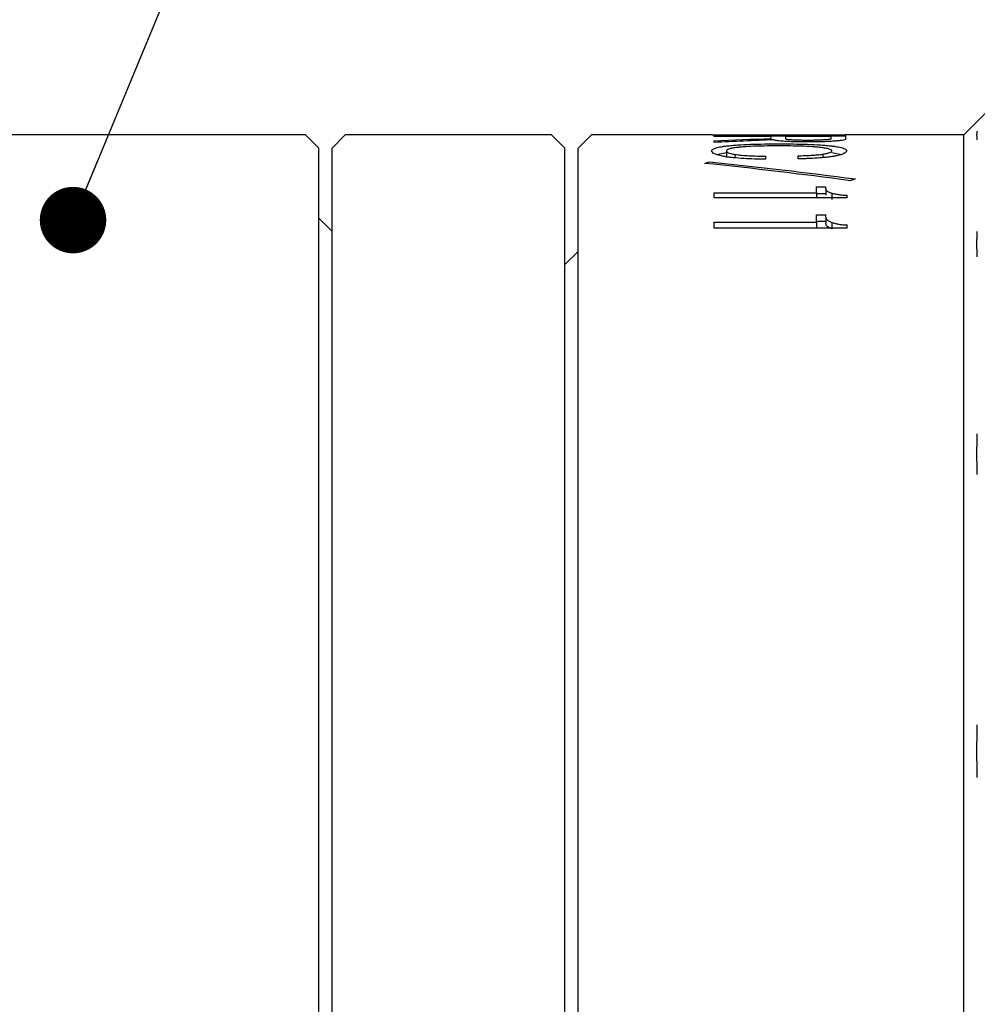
# Model space of a CAD drawing. Header units: millimetres. Extents: x 10 to 287, y 8 to 201.
# Tile 11 of 15: x 97 to 111, y 131 to 146. Entities that reach past the tile are written whole.
import ezdxf

# ---------------------------------------------------------------- set-up
doc = ezdxf.new("R2010")
doc.units = ezdxf.units.MM
doc.styles.add('SLDTEXTSTYLE2', font='TXT', dxfattribs={"width": 0.7, "bigfont": 'bigfont'})
doc.styles.get("Standard").update_dxf_attribs({"font": 'txt', "bigfont": 'bigfont'})
doc.dimstyles.new('SLDDIMSTYLE0', dxfattribs={"dimtxt": 4.244358, "dimasz": 3, "dimexe": 0, "dimexo": 0.0625, "dimgap": 1.061089, "dimtad": 3, "dimdec": 1, "dimrnd": 1e-09, "dimzin": 12, "dimdsep": 46, "dimtxsty": 'SLDTEXTSTYLE2', "dimsah": 1, "dimcen": 0.09, "dimadec": 0, "dimazin": 3, "dimtfac": 1, "dimtdec": 3, "dimtofl": 0, "dimtmove": 0, "dimatfit": 3, "dimfxl": 1, "dimfrac": 2, "dimtolj": 1, "dimtzin": 12, "dimarcsym": 0})
doc.dimstyles.new('SLDDIMSTYLE4', dxfattribs={"dimtxt": 0.18, "dimasz": 1, "dimexe": 0, "dimexo": 0.0625, "dimgap": 0, "dimtad": 0, "dimtih": 1, "dimtoh": 1, "dimdec": 0, "dimrnd": 1e-09, "dimzin": 0, "dimdsep": 46, "dimtxsty": 'Standard', "dimblk1": 'DOT', "dimblk2": 'DOT', "dimsah": 1, "dimcen": 0.09, "dimadec": 0, "dimazin": 0, "dimtfac": 1, "dimtdec": 0, "dimtofl": 0, "dimtmove": 0, "dimatfit": 3, "dimldrblk": 'DOT', "dimfxl": 1, "dimfrac": 2, "dimtolj": 1, "dimtzin": 0, "dimarcsym": 0})

# ---------------------------------------------------------------- blocks, each defined once
blk = doc.blocks.new('_D_4')
at = {"color": 7, "linetype": 'Continuous', "lineweight": 0}
for p, q in [((62.085, 141.017), (62.085, 173.623)), ((158.755, 136.317), (158.755, 173.623)), ((62.085, 172.623), (158.755, 172.623))]:
    blk.add_line(p, q, dxfattribs=at)
at = {"color": 7, "linetype": 'Continuous', "lineweight": 18}
for points in [[(62.085, 172.623), (65.085, 172.123), (65.085, 173.123)], [(158.755, 172.623), (155.755, 173.123), (155.755, 172.123)]]:
    blk.add_solid(points, dxfattribs=at)
at = {"color": 7, "linetype": 'Continuous', "lineweight": 18, "insert": (107.907, 177.398), "char_height": 3.7042, "attachment_point": 1, "style": 'SLDTEXTSTYLE2'}
blk.add_mtext('96.7', dxfattribs=at)
blk = doc.blocks.new('_Dot')
at = {"color": 0, "linetype": 'ByBlock', "lineweight": -2}
blk.add_line((-0.5, 0), (-1, 0), dxfattribs=at)
at = {"color": 0, "linetype": 'ByBlock', "const_width": 0.5}
blk.add_lwpolyline([(-0.25, 0, 1), (0.25, 0, 1)], format="xyb", close=True, dxfattribs=at)

msp = doc.modelspace()

# ---------------------------------------------------------------- linework, layer by layer
at = {"color": 7, "linetype": 'Continuous', "lineweight": 25}
for p, q in [((111.2853, 145.0167), (110.7853, 144.5167)), ((100.8853, 144.5167), (94.7853, 144.5167)), ((101.0853, 144.3167), (100.8853, 144.5167)), ((101.4853, 144.5167), (101.2853, 144.3167)), ((104.5853, 144.5167), (101.4853, 144.5167)), ((104.7853, 144.3167), (104.5853, 144.5167)), ((105.1853, 144.5167), (104.9853, 144.3167)), ((107.0008, 144.5167), (105.1853, 144.5167)), ((107.0008, 144.5135), (107.0008, 144.5167)), ((107.0008, 144.5163), (107.2749, 144.5163)), ((107.2749, 144.5135), (107.0008, 144.5135)), ((107.0317, 144.5053), (109.0124, 144.5053)), ((107.0317, 144.4953), (107.0317, 144.5053)), ((107.8897, 144.4953), (107.0317, 144.4953)), ((107.0317, 144.4045), (107.0317, 144.4307)), ((107.2749, 144.5167), (108.7266, 144.5167)), ((107.2749, 144.5167), (107.2749, 144.5153)), ((107.2749, 144.5135), (107.2749, 144.5153)), ((108.7266, 144.5153), (107.2749, 144.5153)), ((107.8897, 144.4623), (107.8897, 144.4953)), ((108.7931, 144.4953), (108.1089, 144.4953)), ((108.1089, 144.4568), (108.1089, 144.4953)), ((108.7266, 144.5167), (108.7266, 144.5153)), ((108.7266, 144.5163), (109.0008, 144.5163)), ((108.7266, 144.5135), (108.7266, 144.5153)), ((109.0008, 144.5135), (108.7266, 144.5135)), ((108.7931, 144.4592), (108.7931, 144.4953)), ((110.7853, 144.5167), (109.0008, 144.5167)), ((109.0008, 144.5135), (109.0008, 144.5167)), ((109.0124, 144.4551), (109.0124, 144.5053)), ((110.7853, 96.5167), (110.7853, 144.5167)), ((101.0853, 96.9483), (101.0853, 144.3167)), ((101.2853, 120.7667), (101.2853, 144.3167)), ((104.7853, 120.7667), (104.7853, 144.3167)), ((104.9853, 96.7167), (104.9853, 144.3167)), ((107.0661, 144.2231), (107.217, 144.2517)), ((107.217, 144.2777), (107.217, 144.1787)), ((107.3444, 144.2245), (107.3444, 144.1725)), ((108.6649, 144.2281), (108.6649, 144.1771)), ((108.8039, 144.2517), (108.9493, 144.2242)), ((107.8077, 144.1521), (107.8077, 144.1988)), ((108.2942, 144.1581), (108.2942, 144.2044)), ((107.0317, 143.6466), (108.5743, 143.6466)), ((107.0317, 143.572), (107.0317, 143.6466)), ((108.5743, 143.735), (108.7112, 143.735)), ((108.5743, 143.6466), (108.5743, 143.735)), ((108.5743, 143.6466), (108.5743, 143.572)), ((108.5743, 143.6382), (108.7112, 143.6382)), ((108.7112, 143.7084), (108.7112, 143.735)), ((108.7112, 143.7084), (108.7112, 143.6117)), ((108.8039, 143.6415), (108.8039, 143.5451)), ((109.0355, 143.572), (107.0317, 143.572)), ((109.0355, 143.572), (109.0355, 143.6102)), ((101.2853, 143.0667), (101.0853, 143.2667)), ((107.0317, 143.2072), (108.5743, 143.2072)), ((107.0317, 143.1164), (107.0317, 143.2072)), ((108.5743, 143.3156), (108.7112, 143.3156)), ((108.5743, 143.2072), (108.5743, 143.3156)), ((108.5743, 143.2206), (108.7112, 143.2206)), ((108.5743, 143.2072), (108.5743, 143.1164)), ((108.7112, 143.2828), (108.7112, 143.3156)), ((108.7112, 143.2828), (108.7112, 143.188)), ((108.8039, 143.2009), (108.8039, 143.1064)), ((109.0355, 143.1164), (107.0317, 143.1164)), ((109.0355, 143.1164), (109.0355, 143.1628)), ((104.9853, 142.7667), (104.7853, 142.5667))]:
    msp.add_line(p, q, dxfattribs=at)
for points in [[(110.9905, 144.4444), (110.9836, 144.4879), (110.9836, 144.5314), (110.9905, 144.5749)], [(107.0317, 144.4307), (107.3177, 144.4424), (107.6037, 144.453), (107.8897, 144.4623)], [(107.9235, 144.4439), (107.6263, 144.4321), (107.329, 144.419), (107.0317, 144.4045)], [(106.8927, 144.09), (106.9158, 144.0973), (106.939, 144.1044), (106.9622, 144.1115)], [(109.0819, 143.8288), (108.3521, 143.9261), (107.6224, 144.0132), (106.8927, 144.09)], [(106.9622, 144.1115), (107.6919, 144.0366), (108.4216, 143.9514), (109.1513, 143.856)], [(109.1513, 143.856), (109.1282, 143.8471), (109.105, 143.838), (109.0819, 143.8288)], [(110.9905, 142.6832), (110.9836, 142.8108), (110.9836, 142.9383), (110.9905, 143.0659)], [(110.9905, 139.4114), (110.9836, 139.6143), (110.9836, 139.8173), (110.9905, 140.0202)], [(110.9905, 134.852), (110.9836, 135.1165), (110.9836, 135.3809), (110.9905, 135.6454)]]:
    msp.add_open_spline(points, degree=3, dxfattribs=at)
for points, knots in [([(107.217, 144.351), (107.2432, 144.3538), (107.2956, 144.3596), (107.4143, 144.3687), (107.5781, 144.3771), (107.7539, 144.3814), (107.8969, 144.383), (107.9687, 144.3831), (108.0046, 144.3832)], [0, 0, 0, 0, 0.1250931, 0.2501409, 0.4998889, 0.7497868, 0.8748786, 1, 1, 1, 1]), ([(108.0278, 144.4247), (108.0135, 144.4261), (107.9851, 144.4289), (107.9562, 144.4339), (107.9349, 144.4389), (107.9273, 144.4422), (107.9235, 144.4439)], [0, 0, 0, 0, 0.2499847, 0.4998721, 0.7498467, 1, 1, 1, 1]), ([(108.0046, 144.3832), (108.041, 144.3831), (108.1138, 144.383), (108.2586, 144.3815), (108.437, 144.3772), (108.6034, 144.3689), (108.724, 144.3596), (108.7772, 144.3539), (108.8039, 144.351)], [0, 0, 0, 0, 0.1251234, 0.2502189, 0.5001314, 0.7498567, 0.8749067, 1, 1, 1, 1]), ([(108.4448, 144.4111), (108.4068, 144.4112), (108.3309, 144.4114), (108.2194, 144.4139), (108.132, 144.4174), (108.0696, 144.4213), (108.0417, 144.4236), (108.0278, 144.4247)], [0, 0, 0, 0, 0.25008299, 0.50000011, 0.74981066, 0.87487521, 1, 1, 1, 1]), ([(108.19, 144.442), (108.1777, 144.4431), (108.1532, 144.4452), (108.1271, 144.4489), (108.1117, 144.4529), (108.1098, 144.4555), (108.1089, 144.4568)], [0, 0, 0, 0, 0.2501724, 0.4999835, 0.7498145, 1, 1, 1, 1]), ([(108.4448, 144.4355), (108.4219, 144.4356), (108.3762, 144.4357), (108.3085, 144.4367), (108.2554, 144.4382), (108.2167, 144.4402), (108.1995, 144.4414), (108.19, 144.442)], [0, 0, 0, 0, 0.2501732, 0.5002739, 0.7500443, 0.8621834, 1, 1, 1, 1]), ([(108.6996, 144.443), (108.6905, 144.4423), (108.6733, 144.4411), (108.6353, 144.439), (108.5843, 144.4371), (108.5161, 144.4358), (108.4697, 144.4356), (108.4448, 144.4355)], [0, 0, 0, 0, 0.131632, 0.2501034, 0.4999018, 0.7313496, 1, 1, 1, 1]), ([(108.8618, 144.4247), (108.8479, 144.4236), (108.82, 144.4213), (108.7575, 144.4174), (108.6702, 144.4138), (108.5587, 144.4114), (108.4828, 144.4112), (108.4448, 144.4111)], [0, 0, 0, 0, 0.1251214, 0.2501807, 0.4999913, 0.7499232, 1, 1, 1, 1]), ([(108.7931, 144.4592), (108.7929, 144.4584), (108.7924, 144.4567), (108.7846, 144.4539), (108.771, 144.4505), (108.7417, 144.4466), (108.7143, 144.4442), (108.6996, 144.443)], [0, 0, 0, 0, 0.1461196, 0.2844126, 0.5002374, 0.7331275, 1, 1, 1, 1]), ([(109.0124, 144.4551), (109.0121, 144.4538), (109.0115, 144.4513), (109.0024, 144.4461), (108.9798, 144.4394), (108.9326, 144.4315), (108.8854, 144.427), (108.8618, 144.4247)], [0, 0, 0, 0, 0.1251472, 0.2502612, 0.5001469, 0.7500197, 1, 1, 1, 1]), ([(106.9969, 144.2777), (106.9975, 144.2814), (106.9986, 144.2887), (107.011, 144.3027), (107.0429, 144.3194), (107.1024, 144.334), (107.1633, 144.3443), (107.1991, 144.3487), (107.217, 144.351)], [0, 0, 0, 0, 0.12512, 0.2502062, 0.5000707, 0.7498277, 0.8748931, 1, 1, 1, 1]), ([(107.1938, 144.1912), (107.1762, 144.1943), (107.1411, 144.2004), (107.0847, 144.2143), (107.0337, 144.2329), (107.0079, 144.2519), (106.9981, 144.2668), (106.9973, 144.2741), (106.9969, 144.2777)], [0, 0, 0, 0, 0.12507799, 0.25012069, 0.49981312, 0.74978155, 0.8748776, 1, 1, 1, 1]), ([(107.3676, 144.3271), (107.3445, 144.3239), (107.2985, 144.3174), (107.2506, 144.3054), (107.2275, 144.2943), (107.2178, 144.2849), (107.2173, 144.2801), (107.217, 144.2777)], [0, 0, 0, 0, 0.2499892, 0.4998675, 0.7497302, 0.8748485, 1, 1, 1, 1]), ([(107.217, 144.2777), (107.2182, 144.2731), (107.2205, 144.2639), (107.2412, 144.2497), (107.2748, 144.2384), (107.3108, 144.2301), (107.3332, 144.2264), (107.3444, 144.2245)], [0, 0, 0, 0, 0.2501242, 0.5000979, 0.7498474, 0.8749056, 1, 1, 1, 1]), ([(107.3444, 144.2245), (107.3598, 144.2223), (107.3906, 144.2178), (107.4609, 144.2105), (107.5578, 144.2038), (107.6817, 144.1995), (107.7657, 144.199), (107.8077, 144.1988)], [0, 0, 0, 0, 0.1251, 0.2501575, 0.4999394, 0.7498769, 1, 1, 1, 1]), ([(108.0046, 144.3523), (107.9473, 144.3521), (107.8326, 144.3518), (107.6628, 144.3481), (107.5286, 144.3418), (107.431, 144.3343), (107.3887, 144.3295), (107.3676, 144.3271)], [0, 0, 0, 0, 0.2501538, 0.500149, 0.7499138, 0.8749251, 1, 1, 1, 1]), ([(108.6417, 144.3271), (108.6205, 144.3295), (108.5782, 144.3343), (108.4807, 144.3418), (108.3464, 144.3481), (108.1766, 144.3518), (108.062, 144.3521), (108.0046, 144.3523)], [0, 0, 0, 0, 0.1250748, 0.2500862, 0.4998509, 0.7498462, 1, 1, 1, 1]), ([(108.2942, 144.2044), (108.328, 144.205), (108.3956, 144.2064), (108.494, 144.2109), (108.5712, 144.2167), (108.6275, 144.2227), (108.6524, 144.2263), (108.6649, 144.2281)], [0, 0, 0, 0, 0.2500865, 0.5001077, 0.7498872, 0.8749305, 1, 1, 1, 1]), ([(108.8039, 144.2777), (108.8034, 144.2802), (108.8024, 144.285), (108.7911, 144.2944), (108.7651, 144.3056), (108.72, 144.3153), (108.6779, 144.3224), (108.6538, 144.3255), (108.6417, 144.3271)], [0, 0, 0, 0, 0.1250998, 0.2501615, 0.4999057, 0.7498186, 0.8748911, 1, 1, 1, 1]), ([(108.6649, 144.2281), (108.6859, 144.2317), (108.728, 144.2388), (108.7717, 144.2513), (108.7996, 144.2645), (108.8024, 144.2733), (108.8039, 144.2777)], [0, 0, 0, 0, 0.2500267, 0.5000015, 0.749979, 1, 1, 1, 1]), ([(108.8039, 144.351), (108.8217, 144.3487), (108.8575, 144.3443), (108.9185, 144.334), (108.9779, 144.3194), (109.0099, 144.3027), (109.0223, 144.2887), (109.0234, 144.2814), (109.0239, 144.2777)], [0, 0, 0, 0, 0.125107, 0.2501724, 0.4999294, 0.7497939, 0.87488, 1, 1, 1, 1]), ([(109.0239, 144.2777), (109.0235, 144.2742), (109.0227, 144.2672), (109.0123, 144.2529), (108.9853, 144.2347), (108.9339, 144.2169), (108.8781, 144.2038), (108.844, 144.1979), (108.827, 144.195)], [0, 0, 0, 0, 0.1251189, 0.2502084, 0.500138, 0.7498705, 0.8749116, 1, 1, 1, 1]), ([(107.8077, 144.1521), (107.7797, 144.1523), (107.7237, 144.1528), (107.6125, 144.1552), (107.4758, 144.161), (107.3481, 144.1711), (107.2552, 144.1817), (107.2143, 144.1881), (107.1938, 144.1912)], [0, 0, 0, 0, 0.1251076, 0.2501883, 0.5001186, 0.7498867, 0.8749213, 1, 1, 1, 1]), ([(108.827, 144.195), (108.8091, 144.1922), (108.7732, 144.1867), (108.6938, 144.177), (108.5843, 144.1672), (108.4654, 144.1614), (108.368, 144.1588), (108.3188, 144.1583), (108.2942, 144.1581)], [0, 0, 0, 0, 0.1250995, 0.2501628, 0.4999222, 0.749814, 0.8748902, 1, 1, 1, 1]), ([(108.7112, 143.7084), (108.7122, 143.7019), (108.714, 143.69), (108.7301, 143.6721), (108.754, 143.6585), (108.78, 143.6483), (108.7959, 143.6438), (108.8039, 143.6415)], [0, 0, 0, 0, 0.2683075, 0.5000148, 0.7497676, 0.8748726, 1, 1, 1, 1]), ([(108.8039, 143.6415), (108.82, 143.6375), (108.8523, 143.6294), (108.9086, 143.6199), (108.9699, 143.6128), (109.0137, 143.6111), (109.0355, 143.6102)], [0, 0, 0, 0, 0.250167, 0.5000923, 0.7499367, 1, 1, 1, 1]), ([(108.7112, 143.2828), (108.7122, 143.2749), (108.714, 143.2602), (108.7301, 143.2383), (108.754, 143.2217), (108.78, 143.2092), (108.7959, 143.2037), (108.8039, 143.2009)], [0, 0, 0, 0, 0.2683075, 0.5000148, 0.7497676, 0.8748726, 1, 1, 1, 1]), ([(108.8039, 143.1064), (108.7933, 143.11), (108.7855, 143.1129), (108.7795, 143.1153), (108.7776, 143.1162), (108.7744, 143.1176), (108.7727, 143.1183), (108.7678, 143.1206), (108.7644, 143.1223), (108.7593, 143.125), (108.7582, 143.1256), (108.7555, 143.1271), (108.7541, 143.1279), (108.7502, 143.1303), (108.7476, 143.1319), (108.7403, 143.137), (108.7358, 143.1406), (108.7307, 143.1453), (108.7301, 143.1459), (108.7285, 143.1475), (108.7278, 143.1483), (108.7256, 143.1506), (108.7243, 143.1523), (108.7205, 143.1573), (108.7184, 143.1608), (108.7133, 143.1717), (108.7115, 143.1795), (108.7112, 143.188)], [0, 0, 0, 0, 0.125, 0.125, 0.15625, 0.15625, 0.1875, 0.1875, 0.25, 0.25, 0.28125, 0.28125, 0.3125, 0.3125, 0.375, 0.375, 0.5, 0.5, 0.53125, 0.53125, 0.5625, 0.5625, 0.625, 0.625, 0.75, 0.75, 1, 1, 1, 1]), ([(108.8039, 143.2009), (108.82, 143.196), (108.8523, 143.1862), (108.9086, 143.1746), (108.9699, 143.166), (109.0137, 143.1639), (109.0355, 143.1628)], [0, 0, 0, 0, 0.250167, 0.5000923, 0.7499367, 1, 1, 1, 1])]:
    msp.add_open_spline(points, degree=3, knots=knots, dxfattribs=at)

# ---------------------------------------------------------------- dimensions: what is measured, and where the dimension line sits
at = {"color": 7, "linetype": 'Continuous', "lineweight": 18}
dim = msp.add_linear_dim(base=(158.7553, 172.6232), p1=(62.0853, 140.0167), p2=(158.7553, 135.3167), dimstyle='SLDDIMSTYLE0', dxfattribs=at)
dim.commit()
dim.dimension.update_dxf_attribs({"geometry": '_D_4', "text_midpoint": (112.1116, 172.6232), "dimtype": 160})

# ---------------------------------------------------------------- leaders
at = {"color": 7, "linetype": 'Continuous', "lineweight": 0}
msp.add_leader([(97.3897, 143.2365), (105.1593, 161.9277)], dimstyle='SLDDIMSTYLE4', dxfattribs=at)

doc.saveas('drawing.dxf')
